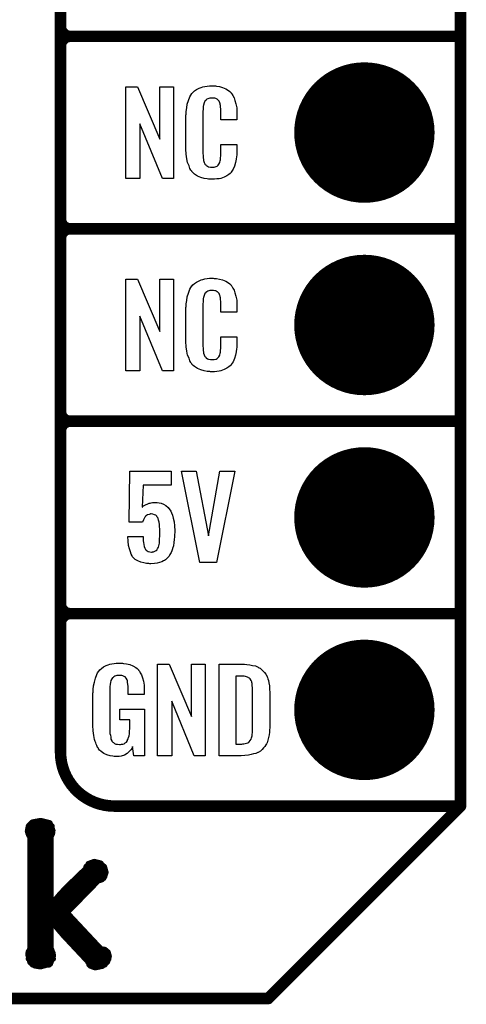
# Model space of a CAD drawing. Extents: x -0.07 to 0.95, y -0.15 to 2.1.
# Tile 5 of 17: x 0.72 to 0.95, y -0.15 to 0.36. Entities that reach past the tile are written whole.
import ezdxf

# ---------------------------------------------------------------- set-up
doc = ezdxf.new("R2010")
doc.units = 0
doc.layers.get('0').update_dxf_attribs({"linetype": 'CONTINUOUS'})
for name, color, linetype in [('gko', 6, 'CONTINUOUS'), ('gto', 2, 'CONTINUOUS'), ('gts', 1, 'CONTINUOUS')]:
    doc.layers.add(name, color=color, linetype=linetype)

# ---------------------------------------------------------------- blocks, each defined once
blk = doc.blocks.new('D34')
at = {"const_width": 0.003}
blk.add_lwpolyline([(-0.0015, 0, 1), (0.0015, 0, 1)], format="xyb", close=True, dxfattribs=at)
blk = doc.blocks.new('D36')
at = {"const_width": 0.0015}
blk.add_lwpolyline([(-0.00075, 0, 1), (0.00075, 0, 1)], format="xyb", close=True, dxfattribs=at)
blk = doc.blocks.new('D50')
at = {"const_width": 0.0365}
blk.add_lwpolyline([(-0.01825, 0, 1), (0.01825, 0, 1)], format="xyb", close=True, dxfattribs=at)

msp = doc.modelspace()

# ---------------------------------------------------------------- linework, layer by layer
at = {"layer": 'gko', "color": 6, "const_width": 0.006}
for points in [[(0.95, -0.05), (0.95, 2.01)], [(0.85, -0.15), (0.95, -0.05)], [(-0.05, -0.15), (0.85, -0.15)]]:
    msp.add_lwpolyline(points, dxfattribs=at)
at = {"layer": 'gto', "color": 2}
for points, const_width in [([(0.742, -0.022), (0.742, 0.722)], 0.006), ([(0.742, 0.355), (0.742, 0.445)], 0.006), ([(0.742, 0.355), (0.742, 0.355)], 0.006), ([(0.742, 0.355), (0.742, 0.355)], 0.006), ([(0.742, 0.255), (0.742, 0.345)], 0.006), ([(0.747, 0.35), (0.747, 0.35)], 0.006), ([(0.747, 0.35), (0.747, 0.35)], 0.006), ([(0.747, 0.35), (0.747, 0.35)], 0.006), ([(0.747, 0.35), (0.747, 0.35)], 0.006), ([(0.747, 0.35), (0.95, 0.35)], 0.006), ([(0.747, 0.35), (0.95, 0.35)], 0.006), ([(0.742, 0.255), (0.742, 0.255)], 0.006), ([(0.742, 0.255), (0.742, 0.255)], 0.006), ([(0.747, 0.25), (0.747, 0.25)], 0.006), ([(0.747, 0.25), (0.747, 0.25)], 0.006), ([(0.747, 0.25), (0.747, 0.25)], 0.006), ([(0.747, 0.25), (0.747, 0.25)], 0.006), ([(0.747, 0.25), (0.95, 0.25)], 0.006), ([(0.747, 0.25), (0.95, 0.25)], 0.006), ([(0.742, 0.155), (0.742, 0.245)], 0.006), ([(0.742, 0.155), (0.742, 0.155)], 0.006), ([(0.742, 0.155), (0.742, 0.155)], 0.006), ([(0.747, 0.15), (0.747, 0.15)], 0.006), ([(0.747, 0.15), (0.747, 0.15)], 0.006), ([(0.747, 0.15), (0.747, 0.15)], 0.006), ([(0.747, 0.15), (0.747, 0.15)], 0.006), ([(0.747, 0.15), (0.95, 0.15)], 0.006), ([(0.747, 0.15), (0.95, 0.15)], 0.006), ([(0.742, 0.055), (0.742, 0.145)], 0.006), ([(0.742, 0.055), (0.742, 0.055)], 0.006), ([(0.742, 0.055), (0.742, 0.055)], 0.006), ([(0.747, 0.05), (0.747, 0.05)], 0.006), ([(0.747, 0.05), (0.747, 0.05)], 0.006), ([(0.747, 0.05), (0.747, 0.05)], 0.006), ([(0.747, 0.05), (0.747, 0.05)], 0.006), ([(0.747, 0.05), (0.95, 0.05)], 0.006), ([(0.747, 0.05), (0.95, 0.05)], 0.006), ([(0.742, -0.022), (0.742, -0.022)], 0.006), ([(0.742, -0.022), (0.742, -0.022)], 0.006), ([(0.77, -0.05), (0.95, -0.05)], 0.006), ([(0.8996, -0.05), (0.939, -0.05)], 0.006), ([(0.7274, -0.0584), (0.7317, -0.0576)], 0.003), ([(0.7317, -0.0576), (0.7364, -0.0588)], 0.003), ([(0.7249, -0.063), (0.7254, -0.0604)], 0.003), ([(0.7254, -0.0604), (0.7274, -0.0584)], 0.003), ([(0.7254, -0.0604), (0.7375, -0.0604)], 0.003), ([(0.7364, -0.0588), (0.7379, -0.0627)], 0.003), ([(0.7377, -0.0643), (0.7379, -0.0627)], 0.003), ([(0.7249, -0.063), (0.7252, -0.0642)], 0.003), ([(0.725, -0.0634), (0.7378, -0.0634)], 0.003), ([(0.7252, -0.0642), (0.7257, -0.0654)], 0.003), ([(0.7257, -0.0654), (0.7263, -0.0662)], 0.003), ([(0.7263, -0.1241), (0.7263, -0.0662)], 0.003), ([(0.7263, -0.0664), (0.737, -0.0664)], 0.003), ([(0.737, -0.0657), (0.7377, -0.0643)], 0.003), ([(0.737, -0.1011), (0.737, -0.0657)], 0.003), ([(0.7263, -0.0694), (0.737, -0.0694)], 0.003), ([(0.7263, -0.0724), (0.737, -0.0724)], 0.003), ([(0.7263, -0.0754), (0.737, -0.0754)], 0.003), ([(0.7263, -0.0784), (0.737, -0.0784)], 0.003), ([(0.7263, -0.0814), (0.737, -0.0814)], 0.003), ([(0.7447, -0.0926), (0.7552, -0.0825)], 0.003), ([(0.7552, -0.0825), (0.7565, -0.08)], 0.003), ([(0.7554, -0.0814), (0.7646, -0.0814)], 0.003), ([(0.7565, -0.08), (0.7595, -0.0789)], 0.003), ([(0.7595, -0.0789), (0.7628, -0.0797)], 0.003), ([(0.7628, -0.0797), (0.7648, -0.0818)], 0.003), ([(0.7648, -0.0818), (0.7655, -0.0845)], 0.003), ([(0.7263, -0.0844), (0.737, -0.0844)], 0.003), ([(0.7263, -0.0874), (0.737, -0.0874)], 0.003), ([(0.7501, -0.0874), (0.7644, -0.0874)], 0.003), ([(0.7532, -0.0844), (0.7655, -0.0844)], 0.003), ([(0.7616, -0.0887), (0.7634, -0.0882)], 0.003), ([(0.7634, -0.0882), (0.7648, -0.0867)], 0.003), ([(0.7648, -0.0867), (0.7655, -0.0845)], 0.003), ([(0.7263, -0.0904), (0.737, -0.0904)], 0.003), ([(0.7263, -0.0934), (0.737, -0.0934)], 0.003), ([(0.7414, -0.0962), (0.7447, -0.0926)], 0.003), ([(0.744, -0.0934), (0.757, -0.0934)], 0.003), ([(0.7453, -0.1054), (0.7616, -0.0887)], 0.003), ([(0.747, -0.0904), (0.7599, -0.0904)], 0.003), ([(0.7263, -0.0964), (0.737, -0.0964)], 0.003), ([(0.7372, -0.1012), (0.7414, -0.0962)], 0.003), ([(0.7413, -0.0964), (0.7541, -0.0964)], 0.003), ([(0.7263, -0.0994), (0.737, -0.0994)], 0.003), ([(0.7263, -0.1024), (0.7482, -0.1024)], 0.003), ([(0.737, -0.1011), (0.7372, -0.1012)], 0.003), ([(0.7387, -0.0994), (0.7512, -0.0994)], 0.003), ([(0.7263, -0.1054), (0.7453, -0.1054)], 0.003), ([(0.7263, -0.1084), (0.7481, -0.1084)], 0.003), ([(0.7453, -0.1054), (0.763, -0.1243)], 0.003), ([(0.7263, -0.1114), (0.737, -0.1114)], 0.003), ([(0.737, -0.1097), (0.7372, -0.1096)], 0.003), ([(0.737, -0.1239), (0.737, -0.1097)], 0.003), ([(0.7372, -0.1096), (0.7412, -0.1145)], 0.003), ([(0.7386, -0.1114), (0.7509, -0.1114)], 0.003), ([(0.7263, -0.1144), (0.737, -0.1144)], 0.003), ([(0.7263, -0.1174), (0.737, -0.1174)], 0.003), ([(0.7411, -0.1144), (0.7537, -0.1144)], 0.003), ([(0.7412, -0.1145), (0.7442, -0.1179)], 0.003), ([(0.7437, -0.1174), (0.7565, -0.1174)], 0.003), ([(0.7442, -0.1179), (0.756, -0.1305)], 0.003), ([(0.7253, -0.1258), (0.7263, -0.1241)], 0.003), ([(0.7263, -0.1204), (0.737, -0.1204)], 0.003), ([(0.7263, -0.1234), (0.737, -0.1234)], 0.003), ([(0.737, -0.1239), (0.7377, -0.1258)], 0.003), ([(0.7465, -0.1204), (0.7593, -0.1204)], 0.003), ([(0.7493, -0.1234), (0.7621, -0.1234)], 0.003), ([(0.7252, -0.1275), (0.7253, -0.1258)], 0.003), ([(0.7252, -0.1264), (0.738, -0.1264)], 0.003), ([(0.7252, -0.1275), (0.7262, -0.1312)], 0.003), ([(0.7254, -0.1294), (0.7381, -0.1294)], 0.003), ([(0.7366, -0.132), (0.7382, -0.1277)], 0.003), ([(0.7377, -0.1258), (0.7382, -0.1277)], 0.003), ([(0.7521, -0.1264), (0.7668, -0.1264)], 0.003), ([(0.7549, -0.1294), (0.767, -0.1294)], 0.003), ([(0.763, -0.1243), (0.765, -0.1246)], 0.003), ([(0.765, -0.1246), (0.7666, -0.1259)], 0.003), ([(0.7663, -0.131), (0.7672, -0.128)], 0.003), ([(0.7666, -0.1259), (0.7672, -0.128)], 0.003), ([(0.7262, -0.1312), (0.7286, -0.1329)], 0.003), ([(0.7274, -0.1324), (0.7361, -0.1324)], 0.003), ([(0.7286, -0.1329), (0.7315, -0.1334)], 0.003), ([(0.7315, -0.1334), (0.7366, -0.132)], 0.003), ([(0.756, -0.1305), (0.7575, -0.133)], 0.003), ([(0.7569, -0.1324), (0.765, -0.1324)], 0.003), ([(0.7575, -0.133), (0.76, -0.1339)], 0.003), ([(0.76, -0.1339), (0.7638, -0.1331)], 0.003), ([(0.7638, -0.1331), (0.7663, -0.131)], 0.003)]:
    msp.add_lwpolyline(points, dxfattribs=dict(at, const_width=const_width))
at = {"layer": 'gto', "color": 2, "const_width": 0.006}
for points in [[(0.742, 0.355, 0.414214), (0.747, 0.35)], [(0.747, 0.35, 0.414214), (0.742, 0.345)], [(0.747, 0.35, 0.414214), (0.742, 0.345)], [(0.742, 0.255, 0.414214), (0.747, 0.25)], [(0.747, 0.25, 0.414214), (0.742, 0.245)], [(0.747, 0.25, 0.414214), (0.742, 0.245)], [(0.742, 0.155, 0.414214), (0.747, 0.15)], [(0.747, 0.15, 0.414214), (0.742, 0.145)], [(0.747, 0.15, 0.414214), (0.742, 0.145)], [(0.742, 0.055, 0.414214), (0.747, 0.05)], [(0.747, 0.05, 0.414214), (0.742, 0.045)], [(0.747, 0.05, 0.414214), (0.742, 0.045)], [(0.742, -0.022, 0.414214), (0.77, -0.05)]]:
    msp.add_lwpolyline(points, format="xyb", dxfattribs=at)
at = {"layer": 'gto', "color": 2}
for points in [[(0.8007, 0.2762), (0.795, 0.2762), (0.7833, 0.3046), (0.7833, 0.2762), (0.7759, 0.2762), (0.7759, 0.3238), (0.782, 0.3238), (0.7936, 0.2966), (0.7936, 0.3238), (0.8007, 0.3238), (0.8007, 0.2762)], [(0.8219, 0.3242), (0.8225, 0.3242), (0.8231, 0.3241), (0.8247, 0.3239), (0.8262, 0.3235), (0.8279, 0.3228), (0.8294, 0.3219), (0.8301, 0.3214), (0.8307, 0.3207), (0.8308, 0.3205), (0.8311, 0.3201), (0.8316, 0.3192), (0.8322, 0.3181), (0.8327, 0.3167), (0.8332, 0.315), (0.8336, 0.3129), (0.8336, 0.3106), (0.8336, 0.3066), (0.8253, 0.3066), (0.8253, 0.3107), (0.8253, 0.3108), (0.8253, 0.3111), (0.8253, 0.3116), (0.8253, 0.3121), (0.8252, 0.3134), (0.8251, 0.3141), (0.825, 0.3146), (0.825, 0.3147), (0.825, 0.3149), (0.8248, 0.3154), (0.8244, 0.3163), (0.8238, 0.317), (0.8237, 0.3172), (0.8235, 0.3173), (0.8231, 0.3175), (0.8227, 0.3177), (0.8222, 0.3178), (0.8215, 0.3179), (0.8204, 0.3179), (0.82, 0.3179), (0.8196, 0.3179), (0.8186, 0.3175), (0.8181, 0.3173), (0.8176, 0.3169), (0.8175, 0.3167), (0.8171, 0.3163), (0.8166, 0.3154), (0.8163, 0.3143), (0.8163, 0.3142), (0.8163, 0.3141), (0.8162, 0.3137), (0.8162, 0.3132), (0.8161, 0.3127), (0.8161, 0.3119), (0.816, 0.3111), (0.816, 0.3102), (0.816, 0.2895), (0.816, 0.2894), (0.816, 0.2889), (0.8161, 0.2882), (0.8161, 0.2873), (0.8164, 0.2854), (0.8166, 0.2845), (0.817, 0.2837), (0.8171, 0.2836), (0.8172, 0.2834), (0.8175, 0.2832), (0.8178, 0.2829), (0.8184, 0.2825), (0.819, 0.2822), (0.8199, 0.2821), (0.8208, 0.282), (0.8212, 0.282), (0.8215, 0.2821), (0.8219, 0.2821), (0.8229, 0.2823), (0.8234, 0.2826), (0.8238, 0.2829), (0.8238, 0.2829), (0.8239, 0.2831), (0.8243, 0.2835), (0.8248, 0.2844), (0.825, 0.2854), (0.825, 0.2855), (0.8251, 0.2857), (0.8251, 0.286), (0.8252, 0.2865), (0.8252, 0.287), (0.8253, 0.2878), (0.8253, 0.2886), (0.8253, 0.2895), (0.8253, 0.2938), (0.8336, 0.2938), (0.8336, 0.29), (0.8336, 0.2899), (0.8336, 0.2897), (0.8336, 0.2894), (0.8336, 0.2889), (0.8336, 0.2883), (0.8335, 0.2876), (0.8333, 0.2861), (0.8329, 0.2844), (0.8324, 0.2826), (0.8317, 0.2809), (0.8308, 0.2794), (0.8307, 0.2792), (0.8302, 0.2788), (0.8295, 0.2782), (0.8285, 0.2775), (0.8271, 0.2769), (0.8253, 0.2762), (0.8244, 0.276), (0.8233, 0.2759), (0.8221, 0.2757), (0.82, 0.2757), (0.8196, 0.2758), (0.8189, 0.2758), (0.8183, 0.2759), (0.8167, 0.2762), (0.815, 0.2767), (0.8132, 0.2774), (0.8116, 0.2784), (0.8109, 0.279), (0.8102, 0.2797), (0.8102, 0.2798), (0.8102, 0.2799), (0.81, 0.2802), (0.8098, 0.2805), (0.8093, 0.2814), (0.8088, 0.2827), (0.8081, 0.2844), (0.8077, 0.2864), (0.8073, 0.2887), (0.8072, 0.2914), (0.8072, 0.3083), (0.8072, 0.3084), (0.8072, 0.3087), (0.8072, 0.3091), (0.8073, 0.3096), (0.8073, 0.3103), (0.8074, 0.311), (0.8076, 0.3128), (0.8079, 0.3147), (0.8085, 0.3166), (0.8092, 0.3186), (0.8102, 0.3203), (0.8102, 0.3203), (0.8104, 0.3204), (0.8108, 0.3209), (0.8116, 0.3216), (0.8127, 0.3223), (0.8141, 0.323), (0.8151, 0.3234), (0.816, 0.3237), (0.817, 0.324), (0.8182, 0.3241), (0.8194, 0.3243), (0.8214, 0.3243), (0.8219, 0.3242)], [(0.8007, 0.1762), (0.795, 0.1762), (0.7833, 0.2046), (0.7833, 0.1762), (0.7759, 0.1762), (0.7759, 0.2238), (0.782, 0.2238), (0.7936, 0.1966), (0.7936, 0.2238), (0.8007, 0.2238), (0.8007, 0.1762)], [(0.8219, 0.2242), (0.8225, 0.2242), (0.8231, 0.2241), (0.8247, 0.2239), (0.8262, 0.2235), (0.8279, 0.2228), (0.8294, 0.2219), (0.8301, 0.2214), (0.8307, 0.2207), (0.8308, 0.2205), (0.8311, 0.2201), (0.8316, 0.2192), (0.8322, 0.2181), (0.8327, 0.2167), (0.8332, 0.215), (0.8336, 0.2129), (0.8336, 0.2106), (0.8336, 0.2066), (0.8253, 0.2066), (0.8253, 0.2107), (0.8253, 0.2108), (0.8253, 0.2111), (0.8253, 0.2116), (0.8253, 0.2121), (0.8252, 0.2134), (0.8251, 0.2141), (0.825, 0.2146), (0.825, 0.2147), (0.825, 0.2149), (0.8248, 0.2154), (0.8244, 0.2163), (0.8238, 0.217), (0.8237, 0.2172), (0.8235, 0.2173), (0.8231, 0.2175), (0.8227, 0.2177), (0.8222, 0.2178), (0.8215, 0.2179), (0.8204, 0.2179), (0.82, 0.2179), (0.8196, 0.2179), (0.8186, 0.2175), (0.8181, 0.2173), (0.8176, 0.2169), (0.8175, 0.2167), (0.8171, 0.2163), (0.8166, 0.2154), (0.8163, 0.2143), (0.8163, 0.2142), (0.8163, 0.2141), (0.8162, 0.2137), (0.8162, 0.2132), (0.8161, 0.2127), (0.8161, 0.2119), (0.816, 0.2111), (0.816, 0.2102), (0.816, 0.1895), (0.816, 0.1894), (0.816, 0.1889), (0.8161, 0.1882), (0.8161, 0.1873), (0.8164, 0.1854), (0.8166, 0.1845), (0.817, 0.1837), (0.8171, 0.1836), (0.8172, 0.1834), (0.8175, 0.1832), (0.8178, 0.1829), (0.8184, 0.1825), (0.819, 0.1822), (0.8199, 0.1821), (0.8208, 0.182), (0.8212, 0.182), (0.8215, 0.1821), (0.8219, 0.1821), (0.8229, 0.1823), (0.8234, 0.1826), (0.8238, 0.1829), (0.8238, 0.1829), (0.8239, 0.1831), (0.8243, 0.1835), (0.8248, 0.1844), (0.825, 0.1854), (0.825, 0.1855), (0.8251, 0.1857), (0.8251, 0.186), (0.8252, 0.1865), (0.8252, 0.187), (0.8253, 0.1878), (0.8253, 0.1886), (0.8253, 0.1895), (0.8253, 0.1938), (0.8336, 0.1938), (0.8336, 0.19), (0.8336, 0.1899), (0.8336, 0.1897), (0.8336, 0.1894), (0.8336, 0.1889), (0.8336, 0.1883), (0.8335, 0.1876), (0.8333, 0.1861), (0.8329, 0.1844), (0.8324, 0.1826), (0.8317, 0.1809), (0.8308, 0.1794), (0.8307, 0.1792), (0.8302, 0.1788), (0.8295, 0.1782), (0.8285, 0.1775), (0.8271, 0.1769), (0.8253, 0.1762), (0.8244, 0.176), (0.8233, 0.1759), (0.8221, 0.1757), (0.82, 0.1757), (0.8196, 0.1758), (0.8189, 0.1758), (0.8183, 0.1759), (0.8167, 0.1762), (0.815, 0.1767), (0.8132, 0.1774), (0.8116, 0.1784), (0.8109, 0.179), (0.8102, 0.1797), (0.8102, 0.1798), (0.8102, 0.1799), (0.81, 0.1802), (0.8098, 0.1805), (0.8093, 0.1814), (0.8088, 0.1827), (0.8081, 0.1844), (0.8077, 0.1864), (0.8073, 0.1887), (0.8072, 0.1914), (0.8072, 0.2083), (0.8072, 0.2084), (0.8072, 0.2087), (0.8072, 0.2091), (0.8073, 0.2096), (0.8073, 0.2103), (0.8074, 0.211), (0.8076, 0.2128), (0.8079, 0.2147), (0.8085, 0.2166), (0.8092, 0.2186), (0.8102, 0.2203), (0.8102, 0.2203), (0.8104, 0.2204), (0.8108, 0.2209), (0.8116, 0.2216), (0.8127, 0.2223), (0.8141, 0.223), (0.8151, 0.2234), (0.816, 0.2237), (0.817, 0.224), (0.8182, 0.2241), (0.8194, 0.2243), (0.8214, 0.2243), (0.8219, 0.2242)], [(0.7995, 0.1168), (0.7849, 0.1168), (0.7845, 0.1053), (0.7846, 0.1054), (0.7847, 0.1055), (0.7852, 0.106), (0.7861, 0.1065), (0.7874, 0.1071), (0.7874, 0.1071), (0.7877, 0.1072), (0.7881, 0.1074), (0.7886, 0.1074), (0.7892, 0.1076), (0.7898, 0.1077), (0.7914, 0.1078), (0.7919, 0.1078), (0.7923, 0.1077), (0.7932, 0.1076), (0.7943, 0.1074), (0.7955, 0.1069), (0.7967, 0.1062), (0.7979, 0.1052), (0.7989, 0.1039), (0.799, 0.1037), (0.7993, 0.1032), (0.7997, 0.1024), (0.8002, 0.1012), (0.8006, 0.0996), (0.801, 0.0977), (0.8013, 0.0956), (0.8014, 0.0931), (0.8014, 0.093), (0.8014, 0.0928), (0.8014, 0.0926), (0.8014, 0.0922), (0.8013, 0.0912), (0.8013, 0.0899), (0.8011, 0.0885), (0.8009, 0.0869), (0.8007, 0.0853), (0.8003, 0.0839), (0.8003, 0.0837), (0.8001, 0.0832), (0.7998, 0.0826), (0.7995, 0.0817), (0.7989, 0.0808), (0.7984, 0.0799), (0.7975, 0.0789), (0.7966, 0.078), (0.7965, 0.0779), (0.7961, 0.0777), (0.7955, 0.0774), (0.7947, 0.077), (0.7935, 0.0765), (0.7923, 0.0763), (0.7908, 0.076), (0.789, 0.0759), (0.7884, 0.0759), (0.7879, 0.076), (0.7874, 0.076), (0.7867, 0.0761), (0.7853, 0.0764), (0.7837, 0.0767), (0.7822, 0.0774), (0.7808, 0.0782), (0.7801, 0.0788), (0.7796, 0.0794), (0.7795, 0.0796), (0.7792, 0.0801), (0.7787, 0.0809), (0.7783, 0.0821), (0.7778, 0.0836), (0.7774, 0.0854), (0.7771, 0.0877), (0.777, 0.0901), (0.7849, 0.0901), (0.7849, 0.09), (0.7849, 0.0895), (0.785, 0.0888), (0.785, 0.0878), (0.7851, 0.0869), (0.7853, 0.0859), (0.7855, 0.0849), (0.7858, 0.084), (0.7859, 0.084), (0.786, 0.0838), (0.7862, 0.0834), (0.7866, 0.083), (0.7871, 0.0827), (0.7876, 0.0823), (0.7884, 0.0821), (0.7893, 0.082), (0.7896, 0.082), (0.7899, 0.0821), (0.7904, 0.0822), (0.7913, 0.0826), (0.7918, 0.0828), (0.7922, 0.0832), (0.7922, 0.0833), (0.7923, 0.0835), (0.7924, 0.0838), (0.7926, 0.0841), (0.7929, 0.0846), (0.7931, 0.0852), (0.7934, 0.0866), (0.7934, 0.0867), (0.7935, 0.087), (0.7935, 0.0875), (0.7935, 0.0882), (0.7935, 0.089), (0.7936, 0.0901), (0.7936, 0.0913), (0.7936, 0.0926), (0.7936, 0.0926), (0.7936, 0.0927), (0.7936, 0.0933), (0.7936, 0.0941), (0.7935, 0.0952), (0.7935, 0.0963), (0.7933, 0.0975), (0.793, 0.0986), (0.7927, 0.0995), (0.7927, 0.0996), (0.7925, 0.0999), (0.7923, 0.1002), (0.792, 0.1007), (0.7915, 0.1011), (0.7909, 0.1014), (0.79, 0.1017), (0.7891, 0.1018), (0.7888, 0.1018), (0.7886, 0.1017), (0.7881, 0.1016), (0.7872, 0.1013), (0.7867, 0.101), (0.7862, 0.1006), (0.7862, 0.1005), (0.7861, 0.1004), (0.7859, 0.1001), (0.7856, 0.0998), (0.7851, 0.0988), (0.7847, 0.0975), (0.7776, 0.0975), (0.7781, 0.1241), (0.7995, 0.1241), (0.7995, 0.1168)], [(0.8231, 0.0765), (0.8145, 0.0765), (0.8049, 0.1241), (0.8126, 0.1241), (0.8189, 0.0904), (0.8248, 0.1241), (0.8326, 0.1241), (0.8231, 0.0765)], [(0.7735, 0.0242), (0.7742, 0.0242), (0.7748, 0.0241), (0.7763, 0.0239), (0.778, 0.0235), (0.7796, 0.0228), (0.7812, 0.022), (0.7818, 0.0215), (0.7825, 0.0208), (0.7826, 0.0206), (0.783, 0.0202), (0.7834, 0.0193), (0.7841, 0.0182), (0.7846, 0.0167), (0.7851, 0.015), (0.7855, 0.0129), (0.7855, 0.0105), (0.7855, 0.008), (0.7772, 0.008), (0.7772, 0.0106), (0.7772, 0.0107), (0.7772, 0.0111), (0.7772, 0.0116), (0.7772, 0.0121), (0.777, 0.0134), (0.7769, 0.0142), (0.7769, 0.0147), (0.7769, 0.0148), (0.7768, 0.015), (0.7768, 0.0153), (0.7766, 0.0156), (0.7762, 0.0164), (0.7756, 0.0171), (0.7754, 0.0172), (0.7751, 0.0174), (0.7748, 0.0176), (0.7744, 0.0177), (0.7738, 0.0179), (0.7732, 0.0179), (0.7721, 0.0179), (0.7718, 0.0179), (0.7713, 0.0179), (0.7702, 0.0175), (0.7697, 0.0172), (0.7693, 0.0168), (0.7691, 0.0166), (0.7687, 0.0161), (0.7682, 0.0153), (0.7679, 0.0142), (0.7679, 0.0141), (0.7679, 0.0139), (0.7678, 0.0135), (0.7678, 0.013), (0.7677, 0.0124), (0.7677, 0.0117), (0.7676, 0.0108), (0.7676, 0.0099), (0.7676, -0.01), (0.7676, -0.0102), (0.7676, -0.0106), (0.7677, -0.0114), (0.7677, -0.0123), (0.7679, -0.0132), (0.7681, -0.0142), (0.7682, -0.0153), (0.7686, -0.0161), (0.7687, -0.0162), (0.7688, -0.0164), (0.7692, -0.0167), (0.7695, -0.017), (0.7701, -0.0174), (0.7708, -0.0178), (0.7717, -0.0179), (0.7727, -0.018), (0.7732, -0.018), (0.7737, -0.0179), (0.7744, -0.0178), (0.775, -0.0176), (0.7756, -0.0172), (0.7763, -0.0167), (0.7768, -0.016), (0.7769, -0.0159), (0.7769, -0.0156), (0.7771, -0.0151), (0.7774, -0.0144), (0.7776, -0.0135), (0.7778, -0.0124), (0.7779, -0.0111), (0.778, -0.0096), (0.778, -0.0052), (0.7729, -0.0052), (0.7729, 0.0003), (0.7857, 0.0003), (0.7857, -0.0238), (0.7801, -0.0238), (0.7795, -0.0191), (0.7795, -0.0192), (0.7794, -0.0193), (0.7791, -0.02), (0.7785, -0.0208), (0.7777, -0.0217), (0.7766, -0.0227), (0.7752, -0.0235), (0.7735, -0.0241), (0.7725, -0.0242), (0.7715, -0.0243), (0.7708, -0.0243), (0.7704, -0.0242), (0.7698, -0.0242), (0.7692, -0.0241), (0.7678, -0.0238), (0.7661, -0.0233), (0.7645, -0.0226), (0.7631, -0.0216), (0.7623, -0.021), (0.7618, -0.0203), (0.7618, -0.0202), (0.7617, -0.0201), (0.7615, -0.0198), (0.7613, -0.0195), (0.7611, -0.0191), (0.7609, -0.0185), (0.7606, -0.0179), (0.7603, -0.0172), (0.76, -0.0164), (0.7597, -0.0154), (0.7593, -0.0134), (0.7589, -0.0109), (0.7588, -0.0081), (0.7588, 0.0079), (0.7588, 0.008), (0.7588, 0.0082), (0.7588, 0.0086), (0.7589, 0.0092), (0.7589, 0.0099), (0.759, 0.0106), (0.7592, 0.0125), (0.7596, 0.0144), (0.7601, 0.0165), (0.7609, 0.0184), (0.7613, 0.0193), (0.7619, 0.0202), (0.7619, 0.0203), (0.7621, 0.0203), (0.7624, 0.0208), (0.7633, 0.0215), (0.7644, 0.0223), (0.7658, 0.023), (0.7667, 0.0234), (0.7676, 0.0237), (0.7686, 0.024), (0.7698, 0.0241), (0.771, 0.0243), (0.7731, 0.0243), (0.7735, 0.0242)], [(0.8172, -0.0238), (0.8114, -0.0238), (0.7998, 0.0046), (0.7998, -0.0238), (0.7924, -0.0238), (0.7924, 0.0238), (0.7985, 0.0238), (0.8101, -0.0034), (0.8101, 0.0238), (0.8172, 0.0238), (0.8172, -0.0238)], [(0.8376, 0.0237), (0.8389, 0.0236), (0.8404, 0.0234), (0.8419, 0.0231), (0.8434, 0.0228), (0.8447, 0.0222), (0.8448, 0.0221), (0.8452, 0.0219), (0.8458, 0.0216), (0.8465, 0.021), (0.8472, 0.0203), (0.8481, 0.0195), (0.8488, 0.0185), (0.8494, 0.0174), (0.8495, 0.0172), (0.8496, 0.0168), (0.8498, 0.0161), (0.8501, 0.0152), (0.8503, 0.014), (0.8506, 0.0125), (0.8507, 0.0108), (0.8508, 0.009), (0.8508, -0.0083), (0.8508, -0.0084), (0.8508, -0.0086), (0.8508, -0.0089), (0.8508, -0.0093), (0.8507, -0.0103), (0.8506, -0.0115), (0.8504, -0.0129), (0.8502, -0.0143), (0.8498, -0.0158), (0.8494, -0.0171), (0.8493, -0.0173), (0.8491, -0.0177), (0.8487, -0.0182), (0.8483, -0.019), (0.8476, -0.0198), (0.8469, -0.0206), (0.8459, -0.0214), (0.8447, -0.0221), (0.8446, -0.0222), (0.8442, -0.0224), (0.8435, -0.0227), (0.8424, -0.0229), (0.8411, -0.0232), (0.8397, -0.0235), (0.8379, -0.0237), (0.836, -0.0238), (0.8244, -0.0238), (0.8244, 0.0238), (0.8366, 0.0238), (0.8376, 0.0237)], [(0.8367, 0.0176), (0.8331, 0.0176), (0.8331, -0.0178), (0.8362, -0.0178), (0.8368, -0.0177), (0.8373, -0.0177), (0.8387, -0.0173), (0.8394, -0.0171), (0.8399, -0.0167), (0.84, -0.0167), (0.8401, -0.0166), (0.8406, -0.016), (0.8411, -0.0152), (0.8413, -0.0146), (0.8415, -0.014), (0.8415, -0.0139), (0.8416, -0.0136), (0.8416, -0.0132), (0.8417, -0.0127), (0.8418, -0.0119), (0.8418, -0.011), (0.8419, -0.0099), (0.8419, -0.0087), (0.8419, 0.0095), (0.8419, 0.0097), (0.8419, 0.0101), (0.8419, 0.0106), (0.8419, 0.0113), (0.8417, 0.0129), (0.8416, 0.0137), (0.8415, 0.0143), (0.8415, 0.0144), (0.8414, 0.0146), (0.8413, 0.0149), (0.8411, 0.0153), (0.8406, 0.0161), (0.8402, 0.0165), (0.8398, 0.0167), (0.8397, 0.0167), (0.8395, 0.0168), (0.8392, 0.017), (0.8387, 0.0172), (0.8382, 0.0173), (0.8375, 0.0175), (0.8367, 0.0176)]]:
    msp.add_lwpolyline(points, dxfattribs=at)

# ---------------------------------------------------------------- block references
at = {"layer": 'gko'}
for p in [(0.95, -0.05), (0.95, -0.05), (0.85, -0.15), (0.85, -0.15)]:
    msp.add_blockref('D34', p, dxfattribs=at)
at = {"layer": 'gto'}
for name, p in [('D34', (0.742, 0.355)), ('D34', (0.742, 0.355)), ('D34', (0.742, 0.355)), ('D34', (0.742, 0.355)), ('D34', (0.742, 0.345)), ('D34', (0.742, 0.345)), ('D34', (0.742, 0.345)), ('D34', (0.747, 0.35)), ('D34', (0.747, 0.35)), ('D34', (0.747, 0.35)), ('D34', (0.747, 0.35)), ('D34', (0.747, 0.35)), ('D34', (0.747, 0.35)), ('D34', (0.747, 0.35)), ('D34', (0.747, 0.35)), ('D34', (0.747, 0.35)), ('D34', (0.95, 0.35)), ('D34', (0.95, 0.35)), ('D34', (0.742, 0.255)), ('D34', (0.742, 0.255)), ('D34', (0.742, 0.255)), ('D34', (0.742, 0.255)), ('D34', (0.747, 0.25)), ('D34', (0.747, 0.25)), ('D34', (0.747, 0.25)), ('D34', (0.747, 0.25)), ('D34', (0.747, 0.25)), ('D34', (0.747, 0.25)), ('D34', (0.747, 0.25)), ('D34', (0.747, 0.25)), ('D34', (0.747, 0.25)), ('D34', (0.95, 0.25)), ('D34', (0.95, 0.25)), ('D34', (0.742, 0.245)), ('D34', (0.742, 0.245)), ('D34', (0.742, 0.245)), ('D34', (0.742, 0.155)), ('D34', (0.742, 0.155)), ('D34', (0.742, 0.155)), ('D34', (0.742, 0.155)), ('D34', (0.747, 0.15)), ('D34', (0.747, 0.15)), ('D34', (0.747, 0.15)), ('D34', (0.747, 0.15)), ('D34', (0.747, 0.15)), ('D34', (0.747, 0.15)), ('D34', (0.747, 0.15)), ('D34', (0.747, 0.15)), ('D34', (0.747, 0.15)), ('D34', (0.95, 0.15)), ('D34', (0.95, 0.15)), ('D34', (0.742, 0.145)), ('D34', (0.742, 0.145)), ('D34', (0.742, 0.145)), ('D34', (0.742, 0.055)), ('D34', (0.742, 0.055)), ('D34', (0.742, 0.055)), ('D34', (0.742, 0.055)), ('D34', (0.747, 0.05)), ('D34', (0.747, 0.05)), ('D34', (0.747, 0.05)), ('D34', (0.747, 0.05)), ('D34', (0.747, 0.05)), ('D34', (0.747, 0.05)), ('D34', (0.747, 0.05)), ('D34', (0.747, 0.05)), ('D34', (0.747, 0.05)), ('D34', (0.95, 0.05)), ('D34', (0.95, 0.05)), ('D34', (0.742, 0.045)), ('D34', (0.742, 0.045)), ('D34', (0.742, -0.022)), ('D34', (0.742, -0.022)), ('D34', (0.742, -0.022)), ('D34', (0.742, -0.022)), ('D34', (0.77, -0.05)), ('D34', (0.77, -0.05)), ('D34', (0.8996, -0.05)), ('D34', (0.939, -0.05)), ('D34', (0.95, -0.05)), ('D36', (0.7317, -0.0576)), ('D36', (0.7317, -0.0576)), ('D36', (0.7254, -0.0604)), ('D36', (0.7254, -0.0604)), ('D36', (0.7254, -0.0604)), ('D36', (0.7274, -0.0584)), ('D36', (0.7274, -0.0584)), ('D36', (0.7364, -0.0588)), ('D36', (0.7364, -0.0588)), ('D36', (0.7375, -0.0604)), ('D36', (0.7379, -0.0627)), ('D36', (0.7379, -0.0627)), ('D36', (0.7249, -0.063)), ('D36', (0.7249, -0.063)), ('D36', (0.725, -0.0634)), ('D36', (0.7252, -0.0642)), ('D36', (0.7257, -0.0654)), ('D36', (0.7263, -0.0662)), ('D36', (0.7263, -0.0662)), ('D36', (0.7263, -0.0664)), ('D36', (0.737, -0.0657)), ('D36', (0.737, -0.0657)), ('D36', (0.737, -0.0664)), ('D36', (0.7377, -0.0643)), ('D36', (0.7378, -0.0634)), ('D36', (0.7263, -0.0694)), ('D36', (0.7263, -0.0724)), ('D36', (0.737, -0.0694)), ('D36', (0.737, -0.0724)), ('D36', (0.7263, -0.0754)), ('D36', (0.737, -0.0754)), ('D36', (0.7263, -0.0784)), ('D36', (0.7263, -0.0814)), ('D36', (0.737, -0.0784)), ('D36', (0.737, -0.0814)), ('D36', (0.7552, -0.0825)), ('D36', (0.7552, -0.0825)), ('D36', (0.7554, -0.0814)), ('D36', (0.7565, -0.08)), ('D36', (0.7565, -0.08)), ('D36', (0.7595, -0.0789)), ('D36', (0.7595, -0.0789)), ('D36', (0.7628, -0.0797)), ('D36', (0.7628, -0.0797)), ('D36', (0.7646, -0.0814)), ('D36', (0.7648, -0.0818)), ('D36', (0.7648, -0.0818)), ('D36', (0.7263, -0.0844)), ('D36', (0.7263, -0.0874)), ('D36', (0.737, -0.0844)), ('D36', (0.737, -0.0874)), ('D36', (0.7501, -0.0874)), ('D36', (0.7532, -0.0844)), ('D36', (0.7634, -0.0882)), ('D36', (0.7644, -0.0874)), ('D36', (0.7648, -0.0867)), ('D36', (0.7655, -0.0844)), ('D36', (0.7655, -0.0845)), ('D36', (0.7655, -0.0845)), ('D36', (0.7263, -0.0904)), ('D36', (0.7263, -0.0934)), ('D36', (0.737, -0.0904)), ('D36', (0.737, -0.0934)), ('D36', (0.744, -0.0934)), ('D36', (0.7447, -0.0926)), ('D36', (0.7447, -0.0926)), ('D36', (0.747, -0.0904)), ('D36', (0.757, -0.0934)), ('D36', (0.7599, -0.0904)), ('D36', (0.7616, -0.0887)), ('D36', (0.7263, -0.0964)), ('D36', (0.737, -0.0964)), ('D36', (0.7413, -0.0964)), ('D36', (0.7414, -0.0962)), ('D36', (0.7414, -0.0962)), ('D36', (0.7541, -0.0964)), ('D36', (0.7263, -0.0994)), ('D36', (0.7263, -0.1024)), ('D36', (0.737, -0.0994)), ('D36', (0.737, -0.1011)), ('D36', (0.737, -0.1011)), ('D36', (0.7372, -0.1012)), ('D36', (0.7372, -0.1012)), ('D36', (0.7387, -0.0994)), ('D36', (0.7482, -0.1024)), ('D36', (0.7512, -0.0994)), ('D36', (0.7263, -0.1054)), ('D36', (0.7263, -0.1084)), ('D36', (0.7453, -0.1054)), ('D36', (0.7453, -0.1054)), ('D36', (0.7453, -0.1054)), ('D36', (0.7481, -0.1084)), ('D36', (0.7263, -0.1114)), ('D36', (0.737, -0.1097)), ('D36', (0.737, -0.1114)), ('D36', (0.7372, -0.1096)), ('D36', (0.7386, -0.1114)), ('D36', (0.7509, -0.1114)), ('D36', (0.7263, -0.1144)), ('D36', (0.7263, -0.1174)), ('D36', (0.737, -0.1144)), ('D36', (0.737, -0.1174)), ('D36', (0.7411, -0.1144)), ('D36', (0.7412, -0.1145)), ('D36', (0.7437, -0.1174)), ('D36', (0.7442, -0.1179)), ('D36', (0.7537, -0.1144)), ('D36', (0.7565, -0.1174)), ('D36', (0.7263, -0.1204)), ('D36', (0.7263, -0.1234)), ('D36', (0.7263, -0.1241)), ('D36', (0.7263, -0.1241)), ('D36', (0.737, -0.1204)), ('D36', (0.737, -0.1234)), ('D36', (0.737, -0.1239)), ('D36', (0.737, -0.1239)), ('D36', (0.7465, -0.1204)), ('D36', (0.7493, -0.1234)), ('D36', (0.7593, -0.1204)), ('D36', (0.7621, -0.1234)), ('D36', (0.7252, -0.1264)), ('D36', (0.7252, -0.1275)), ('D36', (0.7252, -0.1275)), ('D36', (0.7253, -0.1258)), ('D36', (0.7253, -0.1258)), ('D36', (0.7254, -0.1294)), ('D36', (0.7377, -0.1258)), ('D36', (0.7377, -0.1258)), ('D36', (0.738, -0.1264)), ('D36', (0.7381, -0.1294)), ('D36', (0.7382, -0.1277)), ('D36', (0.7382, -0.1277)), ('D36', (0.7521, -0.1264)), ('D36', (0.7549, -0.1294)), ('D36', (0.763, -0.1243)), ('D36', (0.763, -0.1243)), ('D36', (0.765, -0.1246)), ('D36', (0.765, -0.1246)), ('D36', (0.7666, -0.1259)), ('D36', (0.7666, -0.1259)), ('D36', (0.7668, -0.1264)), ('D36', (0.767, -0.1294)), ('D36', (0.7672, -0.128)), ('D36', (0.7672, -0.128)), ('D36', (0.7262, -0.1312)), ('D36', (0.7274, -0.1324)), ('D36', (0.7286, -0.1329)), ('D36', (0.7315, -0.1334)), ('D36', (0.7361, -0.1324)), ('D36', (0.7366, -0.132)), ('D36', (0.756, -0.1305)), ('D36', (0.7569, -0.1324)), ('D36', (0.7575, -0.133)), ('D36', (0.76, -0.1339)), ('D36', (0.7638, -0.1331)), ('D36', (0.765, -0.1324)), ('D36', (0.7663, -0.131))]:
    msp.add_blockref(name, p, dxfattribs=at)
at = {"layer": 'gts'}
for p in [(0.9, 0.3), (0.9, 0.2), (0.9, 0.1), (0.9, 0)]:
    msp.add_blockref('D50', p, dxfattribs=at)

doc.saveas('drawing.dxf')
